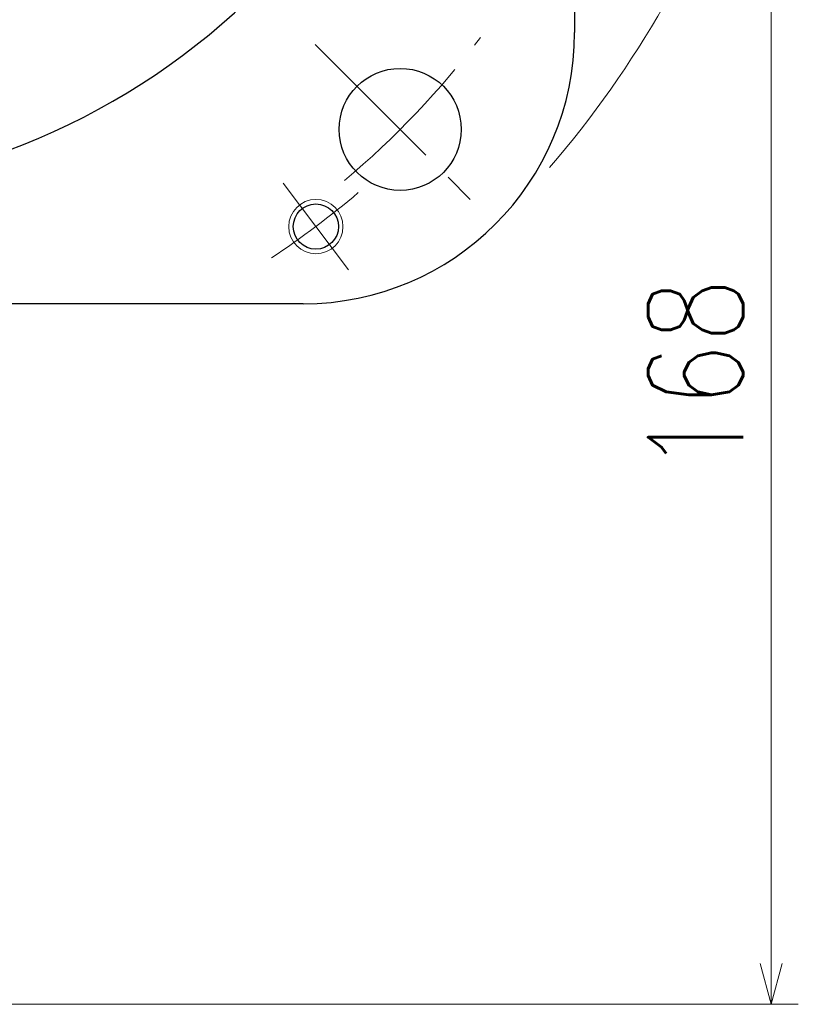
# Model space of a CAD drawing. Header units: millimetres. Extents: x 0 to 1300, y 0 to 891.
# Tile 130 of 133: x 884 to 970, y 455 to 564. Entities that reach past the tile are written whole.
import ezdxf

# ---------------------------------------------------------------- set-up
doc = ezdxf.new("R2010")
doc.units = ezdxf.units.MM
doc.header["$LTSCALE"] = 0.545669
doc.linetypes.add('CENTER', pattern=[50.8, 31.75, -6.35, 6.35, -6.35])
doc.layers.add('NoLayerName_001', color=7, linetype='Continuous')
doc.styles.get("Standard").update_dxf_attribs({"font": 'txt', "bigfont": 'extfont2'})
doc.dimstyles.get("Standard").update_dxf_attribs({"dimtxt": 2.5, "dimasz": 2.5, "dimexe": 1, "dimexo": 1, "dimtad": 1, "dimdec": 3, "dimzin": 0, "dimdsep": 46, "dimtxsty": 'Standard', "dimcen": 2.5, "dimadec": 3, "dimazin": 0, "dimtfac": 0.75, "dimtdec": 3, "dimtmove": 0, "dimatfit": 3, "dimfxl": 1, "dimarcsym": 0})

# ---------------------------------------------------------------- blocks, each defined once
blk = doc.blocks.new('_OPEN30')
at = {"color": 0, "linetype": 'ByBlock', "lineweight": -2}
for p, q in [((-1, 0.267949), (0, 0)), ((0, 0), (-1, -0.267949)), ((0, 0), (-1, 0))]:
    blk.add_line(p, q, dxfattribs=at)
blk = doc.blocks.new('*D125')
at = {"layer": 'Defpoints', "color": 0}
for p in [(917.69, 700.01), (792.31, 544.19)]:
    blk.add_point(p, dxfattribs=at)
at = {"layer": 'NoLayerName_001', "color": 0, "linetype": 'Continuous', "lineweight": 13}
blk.add_line((913.93, 695.34), (796.07, 548.87), dxfattribs=at)
at = {"layer": 'NoLayerName_001', "color": 0, "lineweight": 13, "xscale": 6, "yscale": 6, "zscale": 6}
for p, rotation in [((917.69, 700.01), 51.17740346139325), ((792.31, 544.19), 231.1774034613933)]:
    blk.add_blockref('_OPEN30', p, dxfattribs=dict(at, rotation=rotation))
at = {"layer": 'NoLayerName_001', "color": 0, "lineweight": 13, "insert": (889.92, 680.35), "char_height": 10.5, "attachment_point": 5, "rotation": 51.1774}
blk.add_mtext('\\W0.8000;%%c２００', dxfattribs=at)
blk = doc.blocks.new('*D148')
at = {"layer": 'Defpoints', "color": 0}
for p in [(960, 622.1), (855, 454.6), (966.73, 454.6)]:
    blk.add_point(p, dxfattribs=at)
at = {"layer": 'NoLayerName_001', "color": 0, "linetype": 'Continuous', "lineweight": 13}
for p, q in [((963, 622.1), (969.73, 622.1)), ((966.73, 617.6), (966.73, 459.1)), ((858, 454.6), (969.73, 454.6))]:
    blk.add_line(p, q, dxfattribs=at)
at = {"layer": 'NoLayerName_001', "color": 0, "lineweight": 13, "xscale": 4.5, "yscale": 4.5, "zscale": 4.5}
for p, rotation in [((966.73, 622.1), 90), ((966.73, 454.6), 270)]:
    blk.add_blockref('_OPEN30', p, dxfattribs=dict(at, rotation=rotation))
at = {"layer": 'NoLayerName_001', "color": 0, "lineweight": 13, "insert": (958.37, 524.17), "char_height": 10.5, "attachment_point": 5, "rotation": 90}
blk.add_mtext('\\W0.8000;168', dxfattribs=at)

msp = doc.modelspace()

# ---------------------------------------------------------------- linework, layer by layer
at = {"layer": 'NoLayerName_001', "color": 7, "linetype": 'Continuous', "lineweight": 25}
for p, q in [((945, 682.1024), (945, 562.1024)), ((915, 532.1024), (795, 532.1024))]:
    msp.add_line(p, q, dxfattribs=at)
at = {"layer": 'NoLayerName_001', "color": 4, "linetype": 'CENTER', "lineweight": 13}
for p, q in [((916.3113, 560.7911), (935.2566, 541.8458)), ((912.7742, 545.4334), (919.996, 535.8497))]:
    msp.add_line(p, q, dxfattribs=at)
at = {"layer": 'NoLayerName_001', "color": 7, "linetype": 'Continuous', "lineweight": 25}
for centre, radius in [((925.7107, 551.3917), 6.75), ((916.3851, 540.6416), 2.5)]:
    msp.add_circle(centre, radius, dxfattribs=at)
at = {"layer": 'NoLayerName_001', "color": 4, "linetype": 'Continuous', "lineweight": 13}
msp.add_circle((916.3851, 540.6416), 3, dxfattribs=at)
at = {"layer": 'NoLayerName_001', "color": 7, "linetype": 'Continuous', "lineweight": 25}
for centre, radius, start, end in [((855, 622.1024), 78, 67.804037, 331.832586), ((855, 622.1024), 62, 67.804037, 47.434535), ((915, 562.1024), 30, 270, 0)]:
    msp.add_arc(centre, radius, start, end, dxfattribs=at)
at = {"layer": 'NoLayerName_001', "color": 4, "linetype": 'Continuous', "lineweight": 13}
msp.add_arc((855, 622.1024), 115, 319.335522, 341.245236, dxfattribs=at)
at = {"layer": 'NoLayerName_001', "color": 4, "linetype": 'CENTER', "lineweight": 13}
for radius, start, end in [(100, 310.209625, 322.740816), (102, 303.629174, 310.370826)]:
    msp.add_arc((855, 622.1024), radius, start, end, dxfattribs=at)

# ---------------------------------------------------------------- dimensions: what is measured, and where the dimension line sits
at = {"layer": 'NoLayerName_001', "color": 3, "linetype": 'Continuous', "lineweight": 13}
dim = msp.add_diameter_dim_2p(p1=(792.3089, 544.1933), p2=(917.6911, 700.0115), text='\\W0.8000;%%c２００', dimstyle='Standard', override={"dimtxt": 10.5, "dimasz": 6, "dimgap": 2.999996, "dimdec": 0, "dimzin": 8, "dimpost": '%%c<>', "dimblk": 'OPEN30', "dimcen": 0, "dimse1": 1, "dimse2": 1, "dimclrd": 0, "dimclre": 0, "dimclrt": 0, "dimtp": 0, "dimtm": 0, "dimatfit": 2, "dimlwd": 13, "dimlwe": 13}, dxfattribs=at)
dim.commit()
dim.dimension.update_dxf_attribs({"geometry": '*D125', "text_midpoint": (897.1743, 674.5143), "dimtype": 163})
dim = msp.add_linear_dim(base=(966.7346984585, 454.6023759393), p1=(960, 622.1023759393), p2=(855, 454.6023759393), angle=270, text='\\W0.8000;<>', dimstyle='Standard', override={"dimtxt": 10.5, "dimasz": 4.5, "dimexe": 3, "dimexo": 3, "dimgap": 3, "dimdec": 0, "dimzin": 8, "dimblk": 'OPEN30', "dimclrd": 0, "dimclre": 0, "dimclrt": 0, "dimtp": 0, "dimtm": 0, "dimlwd": 13, "dimlwe": 13}, dxfattribs=at)
dim.commit()
dim.dimension.update_dxf_attribs({"geometry": '*D148', "text_midpoint": (966.7346984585, 524.1700512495), "dimtype": 160})

doc.saveas('drawing.dxf')
